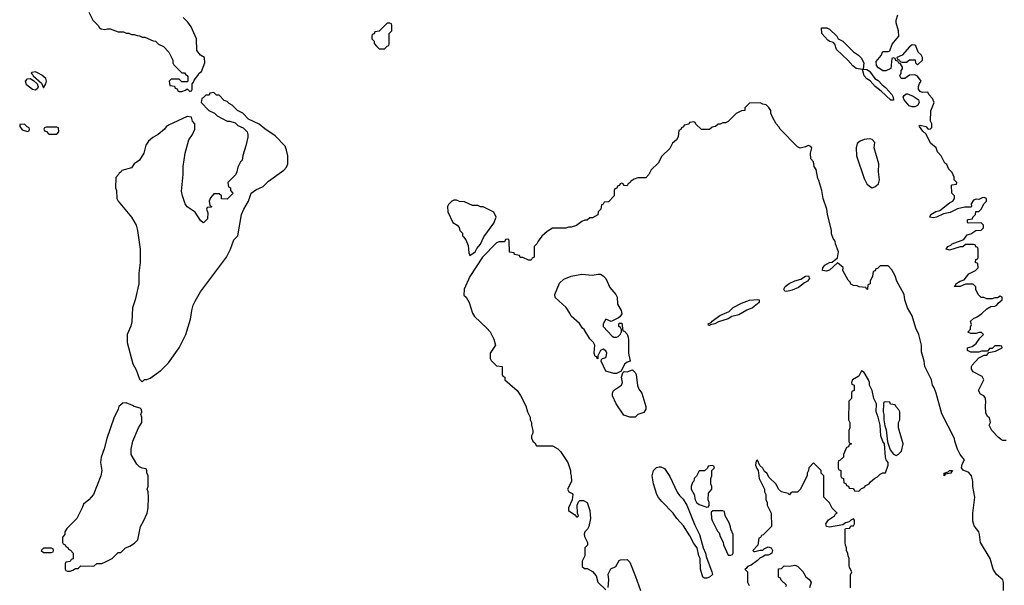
# Model space of a CAD drawing. Header units: inches. Extents: x 2789275 to 2951659, y 860290 to 1033804.
# Tile 125 of 256: x 2847552 to 2854941, y 985488 to 989733. Entities that reach past the tile are written whole.
import ezdxf

# ---------------------------------------------------------------- set-up
doc = ezdxf.new("R2010")
doc.units = ezdxf.units.IN
doc.header["$MEASUREMENT"] = 0
doc.layers.add('C8948', color=7, linetype='Continuous')
doc.layers.add('C8958', color=7, linetype='Continuous')

msp = doc.modelspace()

# ---------------------------------------------------------------- linework, layer by layer
at = {"layer": 'C8948', "color": 2, "elevation": 10}
msp.add_lwpolyline([(2848072, 989790), (2848102, 989730), (2848142, 989690), (2848151.6, 989671.6), (2848163.6, 989663.6), (2848190, 989658), (2848210, 989664.7), (2848230, 989664.7), (2848290, 989642), (2848330, 989642), (2848350, 989632), (2848371.6, 989631.6), (2848390, 989622), (2848410, 989622), (2848432.7, 989612.7), (2848451.6, 989611.6), (2848470, 989602), (2848490, 989602), (2848552.7, 989572.7), (2848570, 989572), (2848594, 989550), (2848630, 989532), (2848672, 989490), (2848702, 989430), (2848702, 989410), (2848710, 989394), (2848770, 989334), (2848790, 989334), (2848798, 989318), (2848810, 989314), (2848812.7, 989307.3), (2848814, 989270), (2848810, 989266), (2848770, 989266), (2848750, 989286), (2848690, 989286), (2848674, 989270), (2848678, 989238), (2848712.7, 989232.7), (2848718, 989218), (2848732.7, 989212.7), (2848738, 989198), (2848750, 989194), (2848770, 989194), (2848796.4, 989203.6), (2848810, 989214), (2848830, 989194), (2848842, 989198), (2848846, 989210), (2848846, 989250), (2848856.4, 989263.6), (2848860.4, 989279.6), (2848890, 989314), (2848898, 989330), (2848915.3, 989344.7), (2848942, 989410), (2848938, 989450), (2848910, 989466), (2848880.4, 989500.4), (2848878, 989590), (2848838, 989678), (2848814.6, 989714.6), (2848778, 989750)], dxfattribs=at)
at = {"layer": 'C8948', "color": 2}
for points, elevation in [([(2847670, 989340.9), (2847643.5, 989336.5), (2847638, 989330), (2847646.4, 989326.4), (2847652.7, 989310), (2847716.1, 989256.1), (2847730, 989222), (2847749.4, 989250.6), (2847754, 989270), (2847749.3, 989290), (2847717.4, 989317.4), (2847691.6, 989331.6)], 10), ([(2847670, 989204.6), (2847648.1, 989208.1), (2847602.6, 989242.6), (2847596.8, 989270), (2847610, 989288.1), (2847630.6, 989290.6), (2847656.1, 989276.1), (2847683.3, 989250), (2847691.3, 989228.7), (2847684.6, 989215.4)], 6), ([(2849010, 989186), (2848978, 989182), (2848972.7, 989167.3), (2848950, 989166), (2848930, 989146), (2848918, 989142), (2848914, 989110), (2848971.6, 989051.6), (2849014, 989030), (2849034, 989010), (2849110, 988972), (2849130, 988972), (2849170, 988958), (2849190, 988938), (2849230, 988922), (2849258, 988890), (2849264.7, 988870), (2849264.7, 988850), (2849250, 988786), (2849226.4, 988713.6), (2849222, 988678), (2849210, 988666), (2849190, 988626), (2849182, 988590), (2849171.6, 988568.4), (2849114, 988510), (2849118, 988478), (2849134, 988470), (2849134, 988450), (2849152, 988430), (2849150, 988426), (2849110, 988386), (2849067.3, 988387.3), (2849066, 988410), (2849050, 988426), (2849010, 988426), (2848983.6, 988396.4), (2848974, 988370), (2848978, 988338), (2848994, 988330), (2848990, 988326), (2848958, 988322), (2848954, 988310), (2848963.6, 988283.6), (2848962, 988238), (2848934, 988210), (2848930, 988208), (2848910, 988226), (2848869.1, 988289.1), (2848810, 988329.2), (2848793.2, 988350), (2848773.2, 988410), (2848766.3, 988446.3), (2848779, 988570), (2848779, 988630), (2848794, 988730), (2848822, 988830), (2848848, 988870), (2848866, 988910), (2848866, 988950), (2848848, 988970), (2848842, 989002), (2848810, 989006), (2848670, 988942), (2848650.9, 988929.1), (2848638, 988910), (2848591.3, 988870), (2848550, 988848.7), (2848519.8, 988820.2), (2848498, 988790), (2848484, 988730), (2848450, 988679), (2848411.3, 988650), (2848390, 988622), (2848318, 988602), (2848314, 988590), (2848298, 988582), (2848294, 988570), (2848272.7, 988547.3), (2848271.3, 988470), (2848278, 988450), (2848282, 988390), (2848291.3, 988370), (2848390.5, 988250.5), (2848426.8, 988190), (2848437.3, 988150), (2848457.3, 988010), (2848457.3, 987910), (2848446, 987830), (2848446, 987750), (2848418, 987630), (2848398, 987570), (2848394.4, 987465.6), (2848386.4, 987433.6), (2848358, 987370), (2848358, 987310), (2848402, 987150), (2848425.4, 987105.4), (2848450, 987034), (2848470, 987014), (2848488.4, 987031.6), (2848507.3, 987032.7), (2848530, 987042), (2848610, 987101), (2848670, 987158), (2848749, 987270), (2848799, 987370), (2848833.6, 987486.4), (2848843.7, 987550), (2848855.1, 987590), (2848870, 987621), (2848910, 987690.8), (2849104, 987950), (2849134, 988010), (2849159, 988081), (2849189, 988111), (2849216, 988270), (2849233.2, 988310), (2849269, 988370), (2849288, 988430), (2849325.2, 988454.8), (2849378.6, 988481.4), (2849420.1, 988519.9), (2849535.5, 988604.5), (2849553.6, 988626.4), (2849564, 988650), (2849564, 988710), (2849554.6, 988754.6), (2849543.1, 988783.1), (2849470, 988862), (2849392.9, 988912.9), (2849350, 988948.7), (2849270, 988986), (2849226, 989030), (2849186, 989050), (2849146, 989090), (2849123.1, 989103.1), (2849110, 989118), (2849087.3, 989127.3), (2849050, 989166), (2849030, 989166)], 10), ([(2847587.3, 988947.3), (2847554, 988946), (2847552, 988930), (2847570, 988906), (2847610, 988894), (2847622, 988898), (2847626, 988910), (2847622, 988922), (2847607.3, 988927.3)], 10), ([(2847830, 988926), (2847750, 988926), (2847738, 988922), (2847734, 988910), (2847738, 988898), (2847752.7, 988892.7), (2847770, 988874), (2847830, 988874), (2847846, 988890), (2847842, 988922)], 10), ([(2848350, 986857.2), (2848325.2, 986854.8), (2848296, 986830), (2848290.8, 986810), (2848258, 986742), (2848206, 986590), (2848187.1, 986512.9), (2848162.8, 986450), (2848158.8, 986410), (2848167.3, 986350), (2848160.7, 986310), (2848104.7, 986170), (2848072, 986130), (2848030, 986098), (2848022, 986070), (2847982, 985990), (2847905.4, 985914.6), (2847892, 985890), (2847891.6, 985868.4), (2847874, 985850), (2847874, 985810), (2847878, 985798), (2847892.7, 985792.7), (2847898, 985778), (2847912.7, 985772.7), (2847918, 985758), (2847932.7, 985752.7), (2847954, 985730), (2847952.7, 985687.3), (2847938, 985682), (2847930, 985666), (2847898, 985662), (2847894, 985650), (2847894, 985610), (2847898, 985598), (2847910, 985594), (2847930, 985594), (2847950, 985602), (2847970, 985614), (2847990, 985614), (2848010, 985634), (2848107.3, 985632.7), (2848130, 985652), (2848167.3, 985652.7), (2848196.4, 985663.6), (2848246, 985690), (2848290, 985734), (2848310, 985734), (2848346, 985770), (2848378, 985782), (2848414.6, 985805.4), (2848438, 985830), (2848459, 985930), (2848482, 985970), (2848508, 986030), (2848515.3, 986070), (2848518, 986150), (2848515.3, 986190), (2848508.7, 986210), (2848515.3, 986230), (2848515.3, 986310), (2848507.3, 986332.7), (2848507.3, 986347.3), (2848502, 986362), (2848470, 986368), (2848450, 986378), (2848430, 986398), (2848389.3, 986470.7), (2848389.2, 986510), (2848401.2, 986570), (2848444, 986670), (2848468.7, 986710), (2848468.9, 986748.9), (2848462, 986770), (2848468, 986790), (2848467.3, 986807.3), (2848456.4, 986816.4), (2848410, 986829), (2848398, 986838)], 10), ([(2847790, 985766), (2847730, 985766), (2847714, 985750), (2847730, 985734), (2847790, 985734), (2847802, 985738), (2847806, 985750), (2847802, 985762)], 10)]:
    msp.add_lwpolyline(points, close=True, dxfattribs=dict(at, elevation=elevation))
at = {"layer": 'C8958', "color": 2}
for points, elevation in [([(2854954.6, 986574.6), (2854930, 986575.3), (2854920.2, 986580.2), (2854896.4, 986596.4), (2854848, 986650), (2854828, 986690), (2854838, 986710), (2854830, 986746), (2854815.3, 986755.3), (2854803.1, 986783.1), (2854799, 986830), (2854802, 986870), (2854796.4, 986896.4), (2854788.7, 986908.7), (2854762, 986922), (2854748.7, 986950), (2854788, 987030), (2854775.3, 987055.3), (2854708, 987090), (2854694, 987110), (2854694, 987130), (2854700.2, 987139.8), (2854750, 987194), (2854790, 987214), (2854810, 987214), (2854826, 987234), (2854874.6, 987245.4), (2854926, 987270), (2854922, 987282), (2854910, 987286), (2854870, 987286), (2854850, 987266), (2854830, 987266), (2854814, 987246), (2854770, 987246), (2854750, 987238), (2854690, 987238), (2854666, 987250), (2854666, 987270), (2854699, 987281), (2854730, 987302), (2854756.4, 987343.6), (2854786, 987370), (2854770, 987386), (2854750, 987386), (2854730, 987378), (2854690, 987378), (2854667.3, 987387.3), (2854688.7, 987411.3), (2854688.7, 987428.7), (2854695.3, 987444.7), (2854688.7, 987470), (2854709.4, 987490.6), (2854738, 987502), (2854773.2, 987526.8), (2854810, 987562), (2854840.4, 987579.6), (2854870, 987582), (2854886, 987590), (2854895.3, 987604.7), (2854926, 987630), (2854926, 987650), (2854910, 987658), (2854890, 987646), (2854870, 987646), (2854850, 987638), (2854810, 987638), (2854787.3, 987647.3), (2854768.4, 987648.4), (2854746, 987670), (2854728.4, 987708.4), (2854727.3, 987727.3), (2854707.3, 987747.3), (2854650, 987748.7), (2854610.7, 987729.3), (2854566, 987730), (2854578, 987742), (2854578, 987750), (2854609.3, 987770.7), (2854639, 987781), (2854674, 987826), (2854726, 987850), (2854746, 987870), (2854742, 987902), (2854726, 987910), (2854727.3, 987932.7), (2854742, 987938), (2854746, 987950), (2854746, 988010), (2854742, 988022), (2854727.3, 988027.3), (2854722, 988042), (2854710, 988046), (2854650, 988046), (2854630, 988028), (2854610, 988028.7), (2854530, 988004), (2854506, 988010), (2854518, 988030), (2854540.4, 988039.6), (2854550, 988051), (2854637.2, 988082.8), (2854662.7, 988117.3), (2854690, 988124.7), (2854728.4, 988151.6), (2854767.3, 988152.7), (2854786, 988170), (2854786, 988190), (2854767.3, 988207.3), (2854670, 988206), (2854666, 988210), (2854666, 988230), (2854670, 988234), (2854702, 988238), (2854706, 988250), (2854726, 988270), (2854727.3, 988292.7), (2854750, 988294), (2854770, 988314), (2854788, 988350), (2854808, 988370), (2854808, 988390), (2854790, 988397.2), (2854776, 988396), (2854750, 988384), (2854730, 988385.2), (2854710, 988379), (2854691.3, 988350), (2854694, 988330), (2854690, 988326), (2854646, 988326), (2854590, 988313.2), (2854534.6, 988285.4), (2854484.5, 988275.5), (2854431.3, 988250), (2854410, 988244.5), (2854382, 988250), (2854389.7, 988270.3), (2854427.8, 988292.2), (2854458.4, 988301.6), (2854530, 988358), (2854555.3, 988370), (2854568, 988390), (2854568, 988410), (2854548, 988430), (2854546, 988490), (2854550, 988494), (2854582, 988498), (2854586, 988510), (2854566, 988530), (2854566, 988550), (2854550, 988586), (2854526, 988610), (2854510, 988646), (2854495.3, 988655.3), (2854468, 988710), (2854440.9, 988740.9), (2854428.7, 988770), (2854387, 988807), (2854354, 988874), (2854330, 988895.3), (2854304, 988930), (2854303.1, 988936.9), (2854310, 988942), (2854351.1, 988931.1), (2854370, 988912), (2854387.3, 988912.7), (2854396.4, 988923.6), (2854398, 988950), (2854388, 988970), (2854389.1, 989049.1), (2854414, 989110), (2854402, 989142), (2854375.3, 989170), (2854368, 989188), (2854326.3, 989186.3), (2854310, 989194), (2854297.2, 989210), (2854296, 989230), (2854305.6, 989254.4), (2854318, 989270), (2854290, 989308), (2854270, 989318), (2854230, 989315.3), (2854194, 989290), (2854166, 989290), (2854158, 989310), (2854167.3, 989332.7), (2854168.4, 989351.6), (2854176.4, 989363.6), (2854176.4, 989376.4), (2854162, 989402), (2854150, 989406), (2854142, 989422), (2854127.3, 989427.3), (2854122, 989442), (2854110, 989446), (2854098, 989442), (2854090, 989366), (2854051.3, 989348.7), (2854029.1, 989349.1), (2853998, 989370), (2853982, 989390), (2853980.4, 989419.6), (2854016.4, 989463.6), (2854030, 989494), (2854070, 989494), (2854082, 989498), (2854099, 989550), (2854148.7, 989610), (2854148.4, 989648.4), (2854128.9, 989708.9), (2854128.9, 989728.9), (2854142, 989770)], 6), ([(2854935.3, 985450), (2854934, 985510), (2854929, 985530), (2854882.7, 985570), (2854857.2, 985610), (2854834, 985690), (2854762.7, 985810), (2854756, 985870), (2854749.2, 985890), (2854714.8, 985934.8), (2854705.2, 985970), (2854704, 986030), (2854719, 986150), (2854704, 986230), (2854704, 986270), (2854694, 986310), (2854675.5, 986335.5), (2854632.1, 986352.1), (2854619.3, 986370), (2854623.9, 986396.1), (2854642, 986430), (2854609.2, 986469.2), (2854589.3, 986509.3), (2854568.7, 986570), (2854568, 986590), (2854473.6, 986773.6), (2854429.1, 986929.1), (2854415.3, 986970), (2854402, 986990), (2854394, 987030), (2854344, 987130), (2854339, 987170), (2854320.2, 987240.2), (2854319, 987290), (2854299, 987370), (2854278, 987418), (2854248.7, 987510), (2854215.3, 987570), (2854195.3, 987630), (2854188.7, 987670), (2854135.3, 987770), (2854122, 987810), (2854096.4, 987856.4), (2854070, 987886), (2854010, 987886), (2853990, 987866), (2853978, 987862), (2853972, 987848), (2853958, 987842), (2853951.6, 987808.4), (2853934, 987770), (2853934, 987750), (2853918, 987742), (2853914, 987710), (2853910, 987708), (2853902, 987722), (2853852.7, 987727.3), (2853836.4, 987736.4), (2853810, 987738), (2853790, 987748), (2853784, 987764), (2853770, 987778), (2853728.7, 987850), (2853732.5, 987872.5), (2853690, 987908), (2853630, 987853.2), (2853606.3, 987846.3), (2853578, 987850), (2853579, 987870), (2853595.3, 987890), (2853629, 987911), (2853650, 987912), (2853690, 987946), (2853696, 987990), (2853673.2, 988050), (2853672.7, 988070), (2853657.2, 988090), (2853645.2, 988125.2), (2853645.2, 988150), (2853614, 988274), (2853609.2, 988310), (2853581.2, 988390), (2853572.3, 988450), (2853550, 988526), (2853541.2, 988541.2), (2853530, 988608), (2853514, 988630), (2853510, 988666), (2853488.4, 988688.4), (2853486, 988730), (2853497.2, 988770), (2853490, 988782), (2853470, 988788), (2853450, 988778), (2853410, 988768.7), (2853390, 988778), (2853258, 988910), (2853248.9, 988928.9), (2853228, 988950), (2853200.4, 989000.4), (2853188, 989030), (2853188, 989050), (2853174.6, 989074.6), (2853153.6, 989093.6), (2853130, 989098), (2853110, 989108), (2853030, 989106), (2852994, 989070), (2852994, 989050), (2852970, 989048), (2852930, 989028), (2852870, 988968), (2852850, 988958), (2852830, 988958), (2852810, 988948), (2852792.7, 988947.3), (2852774, 988930), (2852750, 988926), (2852730, 988908), (2852668.4, 988908.4), (2852627.3, 988947.3), (2852622, 988962), (2852610, 988966), (2852578, 988962), (2852572.7, 988947.3), (2852538, 988942), (2852532.7, 988927.3), (2852518, 988922), (2852512.7, 988907.3), (2852498, 988902), (2852492.7, 988852.7), (2852482, 988830), (2852450, 988806), (2852430, 988766), (2852371.6, 988708.4), (2852343.6, 988656.4), (2852290, 988606), (2852274, 988570), (2852250, 988546), (2852190, 988546), (2852163.6, 988536.4), (2852138, 988522), (2852134, 988510), (2852118, 988502), (2852110, 988486), (2852087.3, 988487.3), (2852082, 988502), (2852070, 988506), (2852058, 988502), (2852052.7, 988487.3), (2852038, 988482), (2852032.7, 988467.3), (2852018, 988462), (2852014, 988450), (2852014, 988410), (2851970, 988366), (2851938, 988362), (2851932, 988348), (2851918, 988342), (2851914, 988310), (2851894, 988290), (2851891.1, 988268.9), (2851850, 988246), (2851830, 988246), (2851811.6, 988228.4), (2851792.7, 988227.3), (2851770, 988218), (2851730.7, 988189.3), (2851690, 988175.3), (2851670, 988175.3), (2851650, 988169), (2851550, 988168.7), (2851510, 988142), (2851470, 988108), (2851442, 988070), (2851434, 988050), (2851414, 988030), (2851414, 987950), (2851398, 987942), (2851391.6, 987928.4), (2851370, 987928), (2851327.3, 987947.3), (2851308.4, 987948.4), (2851302, 987962), (2851266, 987970), (2851262, 987982), (2851227.3, 987987.3), (2851226, 988070), (2851222, 988082), (2851210, 988086), (2851198, 988082), (2851190, 988066), (2851150, 988066), (2851130, 988058), (2851025.5, 987950), (2850930, 987805.2), (2850886.8, 987710), (2850886, 987666), (2850902, 987650), (2850924.7, 987610), (2850951, 987530), (2850964.5, 987504.5), (2851058, 987418), (2851082, 987390), (2851110, 987334), (2851122, 987290), (2851082, 987230), (2851082, 987190), (2851090, 987174), (2851130, 987134), (2851174, 987130), (2851174, 987070), (2851178, 987058), (2851194, 987050), (2851194, 987030), (2851284.7, 986950), (2851310, 986912), (2851350, 986834), (2851362, 986790), (2851382, 986750), (2851382, 986730), (2851392, 986710), (2851392, 986690), (2851402, 986650), (2851402, 986630), (2851392, 986610), (2851392.7, 986592.7), (2851402, 986570), (2851416.9, 986556.9), (2851430, 986534), (2851550, 986534), (2851590, 986512), (2851610, 986492), (2851664.7, 986410), (2851684.7, 986350), (2851684.7, 986330), (2851691.6, 986308.4), (2851692, 986268), (2851662, 986210), (2851674, 986190), (2851698, 986178), (2851702, 986170), (2851698, 986130), (2851670.8, 986070), (2851671, 986050), (2851718, 986018), (2851730, 986002), (2851738, 986002), (2851746, 986010), (2851738, 986030), (2851735.3, 986090), (2851744.7, 986115.3), (2851756.4, 986123.6), (2851783.6, 986123.6), (2851811.3, 986110), (2851831, 986050), (2851834.8, 985990), (2851822, 985930), (2851812, 985910), (2851792, 985890), (2851787.1, 985872.9), (2851790, 985854), (2851814, 985810), (2851812, 985790), (2851794, 985770), (2851794, 985710), (2851772, 985670), (2851774, 985630), (2851790, 985614), (2851810, 985614), (2851850, 985592), (2851878, 985558), (2851891.1, 985511.1), (2851950, 985454)], 10), ([(2853786, 985470), (2853787.3, 985567.3), (2853798, 985590), (2853780.4, 985620.4), (2853776.4, 985636.4), (2853778, 985690), (2853768.4, 985708.4), (2853767.3, 985727.3), (2853758, 985750), (2853758, 985770), (2853748.4, 985788.4), (2853746, 985810), (2853746, 985910), (2853750, 985914), (2853782, 985918), (2853790, 985934), (2853810, 985934), (2853818, 985950), (2853818, 985978), (2853810, 985986), (2853790, 985978), (2853776.9, 985963.1), (2853750, 985956), (2853730, 985942), (2853630, 985925.2), (2853608, 985930), (2853602, 985950), (2853621.2, 985978.8), (2853668, 986010), (2853675.3, 986024.7), (2853686, 986030), (2853650, 986066), (2853630, 986106), (2853588, 986150), (2853586, 986310), (2853566, 986330), (2853566, 986350), (2853510, 986406), (2853474, 986370), (2853472, 986350), (2853462, 986330), (2853462, 986310), (2853410, 986206), (2853390, 986186), (2853350, 986186), (2853338, 986182), (2853330, 986168), (2853318, 986178), (2853268.4, 986188.4), (2853246, 986210), (2853230, 986246), (2853176.4, 986296.4), (2853158, 986330), (2853142, 986342), (2853130, 986366), (2853107.3, 986387.3), (2853090, 986426), (2853078, 986422), (2853074, 986390), (2853083.6, 986363.6), (2853094, 986350), (2853102, 986290), (2853142, 986210), (2853142, 986190), (2853152, 986170), (2853152.7, 986132.7), (2853162, 986110), (2853162, 986090), (2853192, 986030), (2853194, 985930), (2853132.7, 985867.3), (2853118, 985862), (2853112.7, 985847.3), (2853098, 985842), (2853091.6, 985788.4), (2853054, 985750), (2853062, 985742), (2853070, 985742), (2853108, 985752), (2853130, 985752), (2853139, 985761), (2853170, 985776), (2853192, 985770), (2853201, 985750), (2853196, 985730), (2853190, 985724), (2853170, 985715.3), (2853146, 985714), (2853130, 985702), (2853110, 985695.3), (2853090, 985673.2), (2853041, 985639), (2853014, 985630), (2853004.7, 985615.3), (2852994, 985610), (2853014, 985590), (2853012.7, 985512.7), (2853025.4, 985485.4)], 14), ([(2851967.3, 985472.7), (2851974, 985530), (2851968.7, 985571.3), (2851988.9, 985611.1), (2852026, 985630), (2852050, 985674), (2852060.4, 985679.6), (2852110, 985682), (2852130, 985662), (2852174.6, 985554.6), (2852210.9, 985449.1)], 10), ([(2853302, 985478), (2853306, 985490), (2853267.3, 985527.3), (2853262, 985542), (2853246, 985550), (2853247.3, 985612.7), (2853270, 985614), (2853290, 985634), (2853330, 985632), (2853370, 985638), (2853390, 985631.3), (2853430, 985592), (2853451.1, 985551.1), (2853474.4, 985534.4), (2853490.9, 985510.9), (2853478, 985470)], 14)]:
    msp.add_lwpolyline(points, dxfattribs=dict(at, elevation=elevation))
for points, elevation in [([(2850330, 989706), (2850310, 989706), (2850250, 989646), (2850218, 989642), (2850212.7, 989627.3), (2850198, 989622), (2850194, 989610), (2850194, 989590), (2850211.6, 989571.6), (2850212.7, 989552.7), (2850230, 989534), (2850250, 989514), (2850290, 989514), (2850310, 989534), (2850322, 989538), (2850326, 989550), (2850326, 989630), (2850346, 989650), (2850346, 989690), (2850342, 989702)], 10), ([(2854110, 989128), (2854090, 989129.3), (2854017.2, 989197.2), (2853973.2, 989230), (2853934.2, 989274.2), (2853909.6, 989289.6), (2853889.3, 989310), (2853878, 989358), (2853830, 989366), (2853805.1, 989385.1), (2853766, 989430), (2853681.2, 989510), (2853670, 989548), (2853660.4, 989560.4), (2853630, 989569), (2853618, 989578), (2853572.7, 989630), (2853568.7, 989671.3), (2853610, 989670.7), (2853630, 989661), (2853684.7, 989610), (2853694, 989590), (2853730, 989572), (2853810, 989491.3), (2853846.8, 989466.8), (2853866.8, 989446.8), (2853886, 989410), (2853882, 989362), (2853910, 989358), (2853930, 989346), (2853970, 989291.3), (2853995.2, 989275.2), (2854023.8, 989243.8), (2854050, 989224.7), (2854096, 989170), (2854106, 989150)], 6), ([(2854250, 989544), (2854230, 989529), (2854174.8, 989465.2), (2854134, 989450), (2854138, 989438), (2854154, 989430), (2854158, 989418), (2854172.7, 989412.7), (2854207.3, 989412.7), (2854230, 989432), (2854271.6, 989431.6), (2854274, 989410), (2854290, 989394), (2854328, 989430), (2854328, 989450), (2854318, 989470), (2854295.3, 989490), (2854276.5, 989536.5), (2854270, 989542)], 6), ([(2854250, 989078), (2854227.3, 989087.3), (2854189.2, 989130), (2854182.7, 989150), (2854190, 989164.7), (2854204.5, 989175.5), (2854215.9, 989175.9), (2854258, 989158), (2854293.7, 989133.7), (2854298, 989130), (2854301, 989110), (2854290, 989089.2), (2854270, 989079.3)], 6), ([(2853930, 988837.2), (2853890, 988834), (2853858.8, 988821.2), (2853836, 988804), (2853830.7, 988770), (2853833, 988710), (2853890, 988542), (2853910, 988502), (2853930, 988482), (2853950, 988471.3), (2853970, 988478), (2853998, 988502), (2854005.2, 988530), (2853996, 988590), (2853999, 988650), (2853965.2, 988770), (2853968.7, 988810), (2853950, 988832.7)], 10), ([(2850830, 988378), (2850810, 988378), (2850794, 988370), (2850770, 988346), (2850762, 988330), (2850764.7, 988290), (2850802, 988210), (2850834, 988190), (2850850, 988174), (2850854, 988150), (2850874, 988130), (2850874, 988110), (2850883.6, 988103.6), (2850899.6, 988079.6), (2850916.9, 988036.9), (2850922, 987982), (2850930, 987962), (2850970, 987991.3), (2850983.6, 988016.4), (2851010, 988047.3), (2851036.2, 988103.8), (2851110, 988206.8), (2851128.7, 988250), (2851110, 988288), (2851030, 988328), (2851010, 988328), (2850990, 988338), (2850950, 988338), (2850890, 988366), (2850852.7, 988367.3)], 10), ([(2851991.1, 987468.9), (2851950, 987486), (2851931.3, 987450), (2851931.3, 987430), (2851998, 987358), (2852010, 987351), (2852030, 987351), (2852044, 987356), (2852058, 987370), (2852068.7, 987390), (2852068, 987408), (2852062, 987422), (2852048, 987430), (2852048, 987450), (2852050, 987454), (2852070, 987454), (2852078, 987398), (2852090, 987394), (2852110, 987372), (2852118, 987350), (2852122, 987330), (2852122, 987230), (2852134, 987170), (2852110, 987162), (2852090, 987148.7), (2852064.7, 987095.3), (2852050, 987088), (2852030, 987078), (2852010, 987078), (2851950, 987095.3), (2851915.3, 987170), (2851918, 987182), (2851926, 987190), (2851950, 987198), (2851954.2, 987205.8), (2851959.3, 987230), (2851950, 987248.7), (2851930, 987259), (2851912, 987250), (2851892, 987210), (2851891.6, 987188.4), (2851886, 987190), (2851882, 987202), (2851870, 987206), (2851862, 987230), (2851868, 987290), (2851858, 987310), (2851830, 987338), (2851788.4, 987408.4), (2851776.4, 987416.4), (2851752.9, 987452.9), (2851690, 987508), (2851681.2, 987530), (2851653.3, 987573.3), (2851570, 987648), (2851569.3, 987670), (2851603.7, 987756.3), (2851635.5, 987784.5), (2851690, 987807.3), (2851770, 987822), (2851850, 987814.8), (2851890, 987824), (2851910, 987822.8), (2851930.5, 987810.5), (2851950, 987791), (2851982, 987722), (2852026, 987670), (2852034.8, 987650), (2852038, 987598), (2852066, 987550), (2852070, 987526), (2852056.9, 987503.1), (2852045.4, 987494.6)], 10), ([(2853310, 987693.2), (2853294.6, 987694.6), (2853286, 987710), (2853296, 987730), (2853326.9, 987753.1), (2853368.2, 987771.8), (2853415.1, 987784.9), (2853450, 987806.8), (2853472, 987810), (2853478.8, 987790), (2853464.7, 987770), (2853441.1, 987758.9), (2853397.1, 987722.9), (2853350, 987703.7)], 10), ([(2852730, 987438), (2852720.4, 987440.4), (2852718, 987450), (2852740.4, 987459.6), (2852748.7, 987470), (2852807.5, 987512.5), (2852876.6, 987543.4), (2852906.8, 987573.2), (2852970, 987604.9), (2853030, 987627.3), (2853090, 987634), (2853102, 987630), (2853101, 987610), (2853050.4, 987569.6), (2853008.5, 987551.5), (2852950, 987517), (2852895.2, 987504.8), (2852870, 987486.6), (2852795.9, 987464.1), (2852770, 987449.4), (2852736.9, 987443.1)], 10), ([(2852130, 986748.7), (2852085.6, 986765.6), (2852028, 986850), (2852002, 986910), (2852002, 986930), (2852008.9, 986951.1), (2852069, 986990), (2852075.3, 987010), (2852068, 987050), (2852078, 987082), (2852088, 987092), (2852110, 987091), (2852150, 987104.7), (2852170, 987084.7), (2852177.3, 987070), (2852187.3, 986987.3), (2852198.8, 986958.8), (2852221, 986930), (2852250.8, 986830), (2852250.8, 986810), (2852236.3, 986783.7), (2852191.1, 986768.9), (2852170, 986748.7)], 10), ([(2853870, 987098), (2853850, 987058), (2853802, 987030), (2853794, 987010), (2853798, 986998), (2853814, 986990), (2853814, 986950), (2853798, 986942), (2853794, 986930), (2853794, 986890), (2853774, 986870), (2853772, 986730), (2853782, 986710), (2853782, 986670), (2853774, 986650), (2853774, 986570), (2853778, 986558), (2853794, 986550), (2853778, 986542), (2853772.7, 986527.3), (2853758, 986522), (2853734, 986470), (2853734, 986450), (2853710, 986426), (2853698, 986422), (2853694, 986410), (2853694, 986370), (2853698, 986358), (2853714, 986350), (2853714, 986310), (2853718, 986298), (2853734, 986290), (2853738, 986258), (2853752.7, 986252.7), (2853758, 986238), (2853772.7, 986232.7), (2853778, 986218), (2853810, 986214), (2853818, 986198), (2853850, 986194), (2853870, 986214), (2853890, 986222), (2853903.1, 986236.9), (2853926, 986250), (2853936.4, 986263.6), (2853970, 986292), (2853990, 986302), (2854010, 986322), (2854030, 986331.3), (2854050, 986332), (2854069, 986390), (2854068.7, 986410), (2854055.3, 986430), (2854049.3, 986449.3), (2854042, 986550), (2854030, 986568), (2854015.3, 986610), (2854008.7, 986690), (2853995.3, 986750), (2853979, 986790), (2853982, 986850), (2853962, 986890), (2853948.7, 986950), (2853928.7, 986990), (2853928.7, 987010), (2853922, 987030), (2853890, 987086)], 14), ([(2854050, 986866), (2854038, 986862), (2854034, 986850), (2854032, 986790), (2854038, 986770), (2854038, 986730), (2854045.4, 986685.4), (2854055.3, 986655.3), (2854064.7, 986564.7), (2854084, 986504), (2854110, 986471.3), (2854130, 986462), (2854148.4, 986471.6), (2854170, 986494), (2854182, 986550), (2854148, 986670), (2854148, 986710), (2854158, 986730), (2854158, 986790), (2854150, 986806), (2854126, 986830), (2854122, 986842), (2854087.3, 986847.3), (2854082, 986862)], 14), ([(2852750, 986386), (2852718, 986382), (2852712.7, 986367.3), (2852690, 986346), (2852650, 986346), (2852630, 986306), (2852614, 986290), (2852612, 986270), (2852601, 986259), (2852591.3, 986230), (2852591.3, 986210), (2852614.8, 986170), (2852622, 986130), (2852631, 986110), (2852650, 986094.8), (2852710, 986074), (2852722, 986078), (2852726, 986090), (2852726, 986110), (2852718, 986130), (2852720.4, 986179.6), (2852746, 986210), (2852746, 986230), (2852738, 986250), (2852738, 986290), (2852746, 986310), (2852746, 986350), (2852766, 986370), (2852762, 986382)], 14), ([(2852690, 985542), (2852678, 985550), (2852661.2, 985610), (2852659, 985690), (2852649.5, 985709.5), (2852635.3, 985770), (2852610, 985802), (2852580.2, 985860.2), (2852534.2, 985934.2), (2852484, 985990), (2852455.3, 986030), (2852370, 986118), (2852346.3, 986146.3), (2852334, 986170), (2852309.4, 986249.4), (2852299, 986310), (2852308.7, 986350), (2852330, 986372), (2852350, 986378), (2852363.1, 986376.9), (2852390, 986364.7), (2852430, 986304.7), (2852487.3, 986187.3), (2852503, 986163), (2852530, 986134.8), (2852558, 986090), (2852618.5, 985938.5), (2852654, 985870), (2852681, 985770), (2852698.8, 985730), (2852704, 985704), (2852746, 985590), (2852752, 985570), (2852730, 985548.7), (2852710, 985542)], 10), ([(2854490, 986309.3), (2854488.7, 986330), (2854520.4, 986339.6), (2854529.6, 986350.4), (2854551.3, 986350), (2854542, 986338), (2854542, 986330), (2854498, 986322)], 10), ([(2852752.7, 986047.3), (2852742, 986038), (2852744.7, 985990), (2852750, 985974), (2852790, 985894), (2852802, 985882), (2852810, 985854), (2852831.6, 985811.6), (2852832.7, 985792.7), (2852870, 985714), (2852890, 985714), (2852902, 985718), (2852906, 985730), (2852906, 985870), (2852888.4, 985908.4), (2852887.3, 985927.3), (2852876.4, 985956.4), (2852846, 986010), (2852842, 986042), (2852830, 986046)], 14)]:
    msp.add_lwpolyline(points, close=True, dxfattribs=dict(at, elevation=elevation))

doc.saveas('drawing.dxf')
